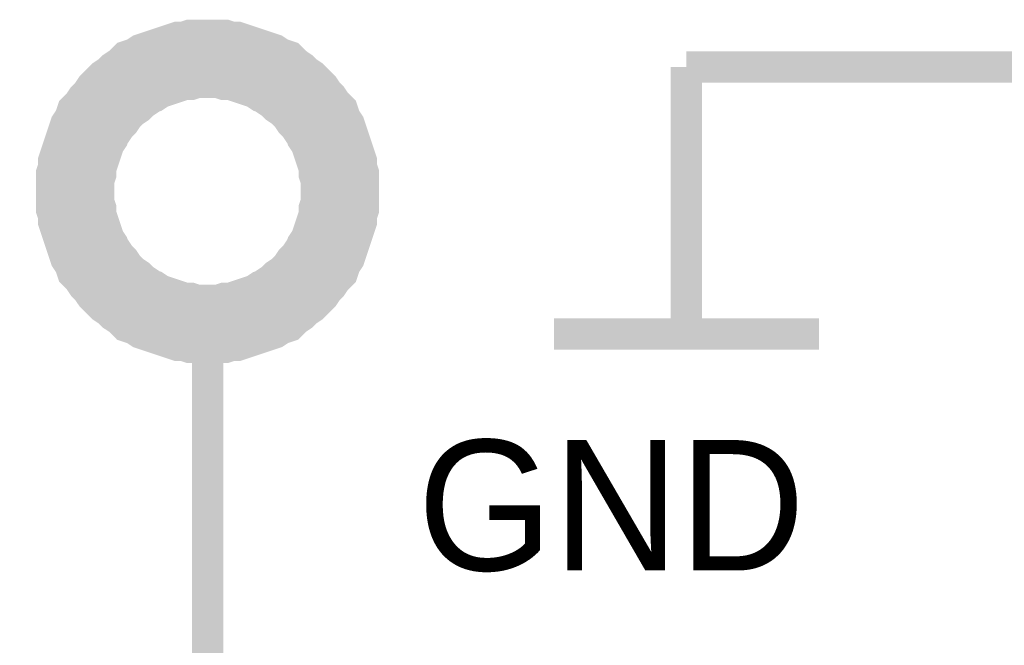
# Model space of a CAD drawing. Header units: inches. Extents: x 0 to 292, y 0 to 193.
# Tile 176 of 256: x 191 to 200, y 76 to 82. Entities that reach past the tile are written whole.
import ezdxf

# ---------------------------------------------------------------- set-up
doc = ezdxf.new("R2010")
doc.units = ezdxf.units.IN
doc.layers.add('Sheet', color=255, linetype='Continuous')

msp = doc.modelspace()

# ---------------------------------------------------------------- linework, layer by layer
at = {"layer": 'Sheet'}
for points in [[(191.2522, 80.3424, 0.7493, 0.7493, 0), (191.2522, 80.4008, 0.7493, 0.7493, 0), (191.2522, 80.4788, 0.7493, 0.7493, 0), (191.2717, 80.5373, 0.7493, 0.7493, 0), (191.2717, 80.5958, 0.7493, 0.7493, 0), (191.2912, 80.6542, 0.7493, 0.7493, 0), (191.3107, 80.7127, 0.7493, 0.7493, 0), (191.3302, 80.7712, 0.7493, 0.7493, 0), (191.3497, 80.8297, 0.7493, 0.7493, 0), (191.3691, 80.8881, 0.7493, 0.7493, 0), (191.4081, 80.9466, 0.7493, 0.7493, 0), (191.4276, 81.0051, 0.7493, 0.7493, 0), (191.4666, 81.0441, 0.7493, 0.7493, 0), (191.5055, 81.1025, 0.7493, 0.7493, 0), (191.5445, 81.1415, 0.7493, 0.7493, 0), (191.5835, 81.2, 0.7493, 0.7493, 0), (191.6224, 81.239, 0.7493, 0.7493, 0), (191.6614, 81.2779, 0.7493, 0.7493, 0), (191.7199, 81.3169, 0.7493, 0.7493, 0), (191.7588, 81.3559, 0.7493, 0.7493, 0), (191.8173, 81.3949, 0.7493, 0.7493, 0), (191.8562, 81.4339, 0.7493, 0.7493, 0), (191.9147, 81.4534, 0.7493, 0.7493, 0), (191.9731, 81.4924, 0.7493, 0.7493, 0), (192.0316, 81.5118, 0.7493, 0.7493, 0), (192.09, 81.5313, 0.7493, 0.7493, 0), (192.1485, 81.5508, 0.7493, 0.7493, 0), (192.2069, 81.5703, 0.7493, 0.7493, 0), (192.2654, 81.5898, 0.7493, 0.7493, 0), (192.3238, 81.5898, 0.7493, 0.7493, 0), (192.3823, 81.6093, 0.7493, 0.7493, 0), (192.4602, 81.6093, 0.7493, 0.7493, 0), (192.5187, 81.6093, 0.7493, 0.7493, 0)], [(192.5187, 81.6093, 0.7493, 0.7493, 0), (192.4602, 81.6093, 0.7493, 0.7493, 0), (192.3823, 81.6093, 0.7493, 0.7493, 0), (192.3238, 81.5898, 0.7493, 0.7493, 0), (192.2654, 81.5898, 0.7493, 0.7493, 0), (192.2069, 81.5703, 0.7493, 0.7493, 0), (192.1485, 81.5508, 0.7493, 0.7493, 0), (192.09, 81.5313, 0.7493, 0.7493, 0), (192.0316, 81.5118, 0.7493, 0.7493, 0), (191.9731, 81.4924, 0.7493, 0.7493, 0), (191.9147, 81.4534, 0.7493, 0.7493, 0), (191.8562, 81.4339, 0.7493, 0.7493, 0), (191.8173, 81.3949, 0.7493, 0.7493, 0), (191.7588, 81.3559, 0.7493, 0.7493, 0), (191.7199, 81.3169, 0.7493, 0.7493, 0), (191.6614, 81.2779, 0.7493, 0.7493, 0), (191.6224, 81.239, 0.7493, 0.7493, 0), (191.5835, 81.2, 0.7493, 0.7493, 0), (191.5445, 81.1415, 0.7493, 0.7493, 0), (191.5055, 81.1025, 0.7493, 0.7493, 0), (191.4666, 81.0441, 0.7493, 0.7493, 0), (191.4276, 81.0051, 0.7493, 0.7493, 0), (191.4081, 80.9466, 0.7493, 0.7493, 0), (191.3691, 80.8881, 0.7493, 0.7493, 0), (191.3497, 80.8297, 0.7493, 0.7493, 0), (191.3302, 80.7712, 0.7493, 0.7493, 0), (191.3107, 80.7127, 0.7493, 0.7493, 0), (191.2912, 80.6542, 0.7493, 0.7493, 0), (191.2717, 80.5958, 0.7493, 0.7493, 0), (191.2717, 80.5373, 0.7493, 0.7493, 0), (191.2522, 80.4788, 0.7493, 0.7493, 0), (191.2522, 80.4008, 0.7493, 0.7493, 0), (191.2522, 80.3424, 0.7493, 0.7493, 0)], [(192.5187, 81.6093, 0.7493, 0.7493, 0), (192.5187, 81.6093, 0.7493, 0.7493, 0)], [(192.5187, 81.6093, 0.7493, 0.7493, 0), (192.5771, 81.6093, 0.7493, 0.7493, 0), (192.6551, 81.6093, 0.7493, 0.7493, 0), (192.7135, 81.5898, 0.7493, 0.7493, 0), (192.772, 81.5898, 0.7493, 0.7493, 0), (192.8304, 81.5703, 0.7493, 0.7493, 0), (192.8889, 81.5508, 0.7493, 0.7493, 0), (192.9473, 81.5313, 0.7493, 0.7493, 0), (193.0058, 81.5118, 0.7493, 0.7493, 0), (193.0642, 81.4924, 0.7493, 0.7493, 0), (193.1227, 81.4534, 0.7493, 0.7493, 0), (193.1811, 81.4339, 0.7493, 0.7493, 0), (193.2201, 81.3949, 0.7493, 0.7493, 0), (193.2785, 81.3559, 0.7493, 0.7493, 0), (193.3175, 81.3169, 0.7493, 0.7493, 0), (193.376, 81.2779, 0.7493, 0.7493, 0), (193.4149, 81.239, 0.7493, 0.7493, 0), (193.4539, 81.2, 0.7493, 0.7493, 0), (193.4929, 81.1415, 0.7493, 0.7493, 0), (193.5318, 81.1025, 0.7493, 0.7493, 0), (193.5708, 81.0441, 0.7493, 0.7493, 0), (193.6098, 81.0051, 0.7493, 0.7493, 0), (193.6293, 80.9466, 0.7493, 0.7493, 0), (193.6682, 80.8881, 0.7493, 0.7493, 0), (193.6877, 80.8297, 0.7493, 0.7493, 0), (193.7072, 80.7712, 0.7493, 0.7493, 0), (193.7267, 80.7127, 0.7493, 0.7493, 0), (193.7462, 80.6542, 0.7493, 0.7493, 0), (193.7656, 80.5958, 0.7493, 0.7493, 0), (193.7656, 80.5373, 0.7493, 0.7493, 0), (193.7851, 80.4788, 0.7493, 0.7493, 0), (193.7851, 80.4008, 0.7493, 0.7493, 0), (193.7851, 80.3424, 0.7493, 0.7493, 0)], [(193.7851, 80.3424, 0.7493, 0.7493, 0), (193.7851, 80.4008, 0.7493, 0.7493, 0), (193.7851, 80.4788, 0.7493, 0.7493, 0), (193.7656, 80.5373, 0.7493, 0.7493, 0), (193.7656, 80.5958, 0.7493, 0.7493, 0), (193.7462, 80.6542, 0.7493, 0.7493, 0), (193.7267, 80.7127, 0.7493, 0.7493, 0), (193.7072, 80.7712, 0.7493, 0.7493, 0), (193.6877, 80.8297, 0.7493, 0.7493, 0), (193.6682, 80.8881, 0.7493, 0.7493, 0), (193.6293, 80.9466, 0.7493, 0.7493, 0), (193.6098, 81.0051, 0.7493, 0.7493, 0), (193.5708, 81.0441, 0.7493, 0.7493, 0), (193.5318, 81.1025, 0.7493, 0.7493, 0), (193.4929, 81.1415, 0.7493, 0.7493, 0), (193.4539, 81.2, 0.7493, 0.7493, 0), (193.4149, 81.239, 0.7493, 0.7493, 0), (193.376, 81.2779, 0.7493, 0.7493, 0), (193.3175, 81.3169, 0.7493, 0.7493, 0), (193.2785, 81.3559, 0.7493, 0.7493, 0), (193.2201, 81.3949, 0.7493, 0.7493, 0), (193.1811, 81.4339, 0.7493, 0.7493, 0), (193.1227, 81.4534, 0.7493, 0.7493, 0), (193.0642, 81.4924, 0.7493, 0.7493, 0), (193.0058, 81.5118, 0.7493, 0.7493, 0), (192.9473, 81.5313, 0.7493, 0.7493, 0), (192.8889, 81.5508, 0.7493, 0.7493, 0), (192.8304, 81.5703, 0.7493, 0.7493, 0), (192.772, 81.5898, 0.7493, 0.7493, 0), (192.7135, 81.5898, 0.7493, 0.7493, 0), (192.6551, 81.6093, 0.7493, 0.7493, 0), (192.5771, 81.6093, 0.7493, 0.7493, 0), (192.5187, 81.6093, 0.7493, 0.7493, 0)], [(197.0974, 81.5313, 0.2997, 0.2997, 0), (197.0974, 78.978, 0.2997, 0.2997, 0)], [(197.0974, 81.5313, 0.2997, 0.2997, 0), (199.377, 81.5313, 0.2997, 0.2997, 0)], [(201.9098, 81.5313, 0.2997, 0.2997, 0), (199.377, 81.5313, 0.2997, 0.2997, 0)], [(192.5187, 79.0755, 0.7493, 0.7493, 0), (192.4602, 79.0755, 0.7493, 0.7493, 0), (192.3823, 79.0755, 0.7493, 0.7493, 0), (192.3238, 79.0949, 0.7493, 0.7493, 0), (192.2654, 79.0949, 0.7493, 0.7493, 0), (192.2069, 79.1144, 0.7493, 0.7493, 0), (192.1485, 79.1339, 0.7493, 0.7493, 0), (192.09, 79.1534, 0.7493, 0.7493, 0), (192.0316, 79.1729, 0.7493, 0.7493, 0), (191.9731, 79.1924, 0.7493, 0.7493, 0), (191.9147, 79.2314, 0.7493, 0.7493, 0), (191.8562, 79.2509, 0.7493, 0.7493, 0), (191.8173, 79.2899, 0.7493, 0.7493, 0), (191.7588, 79.3288, 0.7493, 0.7493, 0), (191.7199, 79.3678, 0.7493, 0.7493, 0), (191.6614, 79.4068, 0.7493, 0.7493, 0), (191.6224, 79.4458, 0.7493, 0.7493, 0), (191.5835, 79.4848, 0.7493, 0.7493, 0), (191.5445, 79.5432, 0.7493, 0.7493, 0), (191.5055, 79.5822, 0.7493, 0.7493, 0), (191.4666, 79.6407, 0.7493, 0.7493, 0), (191.4276, 79.6797, 0.7493, 0.7493, 0), (191.4081, 79.7382, 0.7493, 0.7493, 0), (191.3691, 79.7966, 0.7493, 0.7493, 0), (191.3497, 79.8551, 0.7493, 0.7493, 0), (191.3302, 79.9136, 0.7493, 0.7493, 0), (191.3107, 79.972, 0.7493, 0.7493, 0), (191.2912, 80.0305, 0.7493, 0.7493, 0), (191.2717, 80.089, 0.7493, 0.7493, 0), (191.2717, 80.1475, 0.7493, 0.7493, 0), (191.2522, 80.2059, 0.7493, 0.7493, 0), (191.2522, 80.2839, 0.7493, 0.7493, 0), (191.2522, 80.3424, 0.7493, 0.7493, 0)], [(191.2522, 80.3424, 0.7493, 0.7493, 0), (191.2522, 80.3424, 0.7493, 0.7493, 0)], [(191.2522, 80.3424, 0.7493, 0.7493, 0), (191.2522, 80.2839, 0.7493, 0.7493, 0), (191.2522, 80.2059, 0.7493, 0.7493, 0), (191.2717, 80.1475, 0.7493, 0.7493, 0), (191.2717, 80.089, 0.7493, 0.7493, 0), (191.2912, 80.0305, 0.7493, 0.7493, 0), (191.3107, 79.972, 0.7493, 0.7493, 0), (191.3302, 79.9136, 0.7493, 0.7493, 0), (191.3497, 79.8551, 0.7493, 0.7493, 0), (191.3691, 79.7966, 0.7493, 0.7493, 0), (191.4081, 79.7382, 0.7493, 0.7493, 0), (191.4276, 79.6797, 0.7493, 0.7493, 0), (191.4666, 79.6407, 0.7493, 0.7493, 0), (191.5055, 79.5822, 0.7493, 0.7493, 0), (191.5445, 79.5432, 0.7493, 0.7493, 0), (191.5835, 79.4848, 0.7493, 0.7493, 0), (191.6224, 79.4458, 0.7493, 0.7493, 0), (191.6614, 79.4068, 0.7493, 0.7493, 0), (191.7199, 79.3678, 0.7493, 0.7493, 0), (191.7588, 79.3288, 0.7493, 0.7493, 0), (191.8173, 79.2899, 0.7493, 0.7493, 0), (191.8562, 79.2509, 0.7493, 0.7493, 0), (191.9147, 79.2314, 0.7493, 0.7493, 0), (191.9731, 79.1924, 0.7493, 0.7493, 0), (192.0316, 79.1729, 0.7493, 0.7493, 0), (192.09, 79.1534, 0.7493, 0.7493, 0), (192.1485, 79.1339, 0.7493, 0.7493, 0), (192.2069, 79.1144, 0.7493, 0.7493, 0), (192.2654, 79.0949, 0.7493, 0.7493, 0), (192.3238, 79.0949, 0.7493, 0.7493, 0), (192.3823, 79.0755, 0.7493, 0.7493, 0), (192.4602, 79.0755, 0.7493, 0.7493, 0), (192.5187, 79.0755, 0.7493, 0.7493, 0)], [(193.7851, 80.3424, 0.7493, 0.7493, 0), (193.7851, 80.2839, 0.7493, 0.7493, 0), (193.7851, 80.2059, 0.7493, 0.7493, 0), (193.7656, 80.1475, 0.7493, 0.7493, 0), (193.7656, 80.089, 0.7493, 0.7493, 0), (193.7462, 80.0305, 0.7493, 0.7493, 0), (193.7267, 79.972, 0.7493, 0.7493, 0), (193.7072, 79.9136, 0.7493, 0.7493, 0), (193.6877, 79.8551, 0.7493, 0.7493, 0), (193.6682, 79.7966, 0.7493, 0.7493, 0), (193.6293, 79.7382, 0.7493, 0.7493, 0), (193.6098, 79.6797, 0.7493, 0.7493, 0), (193.5708, 79.6407, 0.7493, 0.7493, 0), (193.5318, 79.5822, 0.7493, 0.7493, 0), (193.4929, 79.5432, 0.7493, 0.7493, 0), (193.4539, 79.4848, 0.7493, 0.7493, 0), (193.4149, 79.4458, 0.7493, 0.7493, 0), (193.376, 79.4068, 0.7493, 0.7493, 0), (193.3175, 79.3678, 0.7493, 0.7493, 0), (193.2785, 79.3288, 0.7493, 0.7493, 0), (193.2201, 79.2899, 0.7493, 0.7493, 0), (193.1811, 79.2509, 0.7493, 0.7493, 0), (193.1227, 79.2314, 0.7493, 0.7493, 0), (193.0642, 79.1924, 0.7493, 0.7493, 0), (193.0058, 79.1729, 0.7493, 0.7493, 0), (192.9473, 79.1534, 0.7493, 0.7493, 0), (192.8889, 79.1339, 0.7493, 0.7493, 0), (192.8304, 79.1144, 0.7493, 0.7493, 0), (192.772, 79.0949, 0.7493, 0.7493, 0), (192.7135, 79.0949, 0.7493, 0.7493, 0), (192.6551, 79.0755, 0.7493, 0.7493, 0), (192.5771, 79.0755, 0.7493, 0.7493, 0), (192.5187, 79.0755, 0.7493, 0.7493, 0)], [(192.5187, 79.0755, 0.7493, 0.7493, 0), (192.5771, 79.0755, 0.7493, 0.7493, 0), (192.6551, 79.0755, 0.7493, 0.7493, 0), (192.7135, 79.0949, 0.7493, 0.7493, 0), (192.772, 79.0949, 0.7493, 0.7493, 0), (192.8304, 79.1144, 0.7493, 0.7493, 0), (192.8889, 79.1339, 0.7493, 0.7493, 0), (192.9473, 79.1534, 0.7493, 0.7493, 0), (193.0058, 79.1729, 0.7493, 0.7493, 0), (193.0642, 79.1924, 0.7493, 0.7493, 0), (193.1227, 79.2314, 0.7493, 0.7493, 0), (193.1811, 79.2509, 0.7493, 0.7493, 0), (193.2201, 79.2899, 0.7493, 0.7493, 0), (193.2785, 79.3288, 0.7493, 0.7493, 0), (193.3175, 79.3678, 0.7493, 0.7493, 0), (193.376, 79.4068, 0.7493, 0.7493, 0), (193.4149, 79.4458, 0.7493, 0.7493, 0), (193.4539, 79.4848, 0.7493, 0.7493, 0), (193.4929, 79.5432, 0.7493, 0.7493, 0), (193.5318, 79.5822, 0.7493, 0.7493, 0), (193.5708, 79.6407, 0.7493, 0.7493, 0), (193.6098, 79.6797, 0.7493, 0.7493, 0), (193.6293, 79.7382, 0.7493, 0.7493, 0), (193.6682, 79.7966, 0.7493, 0.7493, 0), (193.6877, 79.8551, 0.7493, 0.7493, 0), (193.7072, 79.9136, 0.7493, 0.7493, 0), (193.7267, 79.972, 0.7493, 0.7493, 0), (193.7462, 80.0305, 0.7493, 0.7493, 0), (193.7656, 80.089, 0.7493, 0.7493, 0), (193.7656, 80.1475, 0.7493, 0.7493, 0), (193.7851, 80.2059, 0.7493, 0.7493, 0), (193.7851, 80.2839, 0.7493, 0.7493, 0), (193.7851, 80.3424, 0.7493, 0.7493, 0)], [(193.7851, 80.3424, 0.7493, 0.7493, 0), (193.7851, 80.3424, 0.7493, 0.7493, 0), (193.7851, 80.3424, 0.7493, 0.7493, 0), (193.7851, 80.3424, 0.7493, 0.7493, 0), (193.7851, 80.3424, 0.7493, 0.7493, 0), (193.7851, 80.3424, 0.7493, 0.7493, 0), (193.7851, 80.3424, 0.7493, 0.7493, 0), (193.7851, 80.3424, 0.7493, 0.7493, 0), (193.7851, 80.3424, 0.7493, 0.7493, 0), (193.7851, 80.3424, 0.7493, 0.7493, 0), (193.7851, 80.3424, 0.7493, 0.7493, 0), (193.7851, 80.3424, 0.7493, 0.7493, 0), (193.7851, 80.3424, 0.7493, 0.7493, 0), (193.7851, 80.3424, 0.7493, 0.7493, 0), (193.7851, 80.3424, 0.7493, 0.7493, 0), (193.7851, 80.3424, 0.7493, 0.7493, 0), (193.7851, 80.3424, 0.7493, 0.7493, 0), (193.7851, 80.3424, 0.7493, 0.7493, 0), (193.7851, 80.3424, 0.7493, 0.7493, 0), (193.7851, 80.3424, 0.7493, 0.7493, 0), (193.7851, 80.3424, 0.7493, 0.7493, 0), (193.7851, 80.3424, 0.7493, 0.7493, 0), (193.7851, 80.3424, 0.7493, 0.7493, 0), (193.7851, 80.3424, 0.7493, 0.7493, 0), (193.7851, 80.3424, 0.7493, 0.7493, 0), (193.7851, 80.3424, 0.7493, 0.7493, 0), (193.7851, 80.3424, 0.7493, 0.7493, 0), (193.7851, 80.3424, 0.7493, 0.7493, 0), (193.7851, 80.3424, 0.7493, 0.7493, 0), (193.7851, 80.3424, 0.7493, 0.7493, 0), (193.7851, 80.3424, 0.7493, 0.7493, 0), (193.7851, 80.3424, 0.7493, 0.7493, 0), (193.7851, 80.3424, 0.7493, 0.7493, 0)], [(193.7851, 80.3424, 0.7493, 0.7493, 0), (193.7851, 80.3424, 0.7493, 0.7493, 0)], [(195.8309, 78.978, 0.2997, 0.2997, 0), (198.3638, 78.978, 0.2997, 0.2997, 0)], [(192.5187, 78.8221, 0.2997, 0.2997, 0), (192.5187, 76.2687, 0.2997, 0.2997, 0)], [(182.3287, 73.7349, 0.2997, 0.2997, 0), (182.3287, 73.6569, 0.2997, 0.2997, 0), (192.5187, 73.6569, 0.2997, 0.2997, 0), (192.5187, 76.2687, 0.2997, 0.2997, 0)]]:
    msp.add_lwpolyline(points, format="xyseb", dxfattribs=at)

# ---------------------------------------------------------------- texts
msp.add_text('GND', height=1.24743, dxfattribs=at).set_placement((194.5255, 76.717))

doc.saveas('drawing.dxf')
